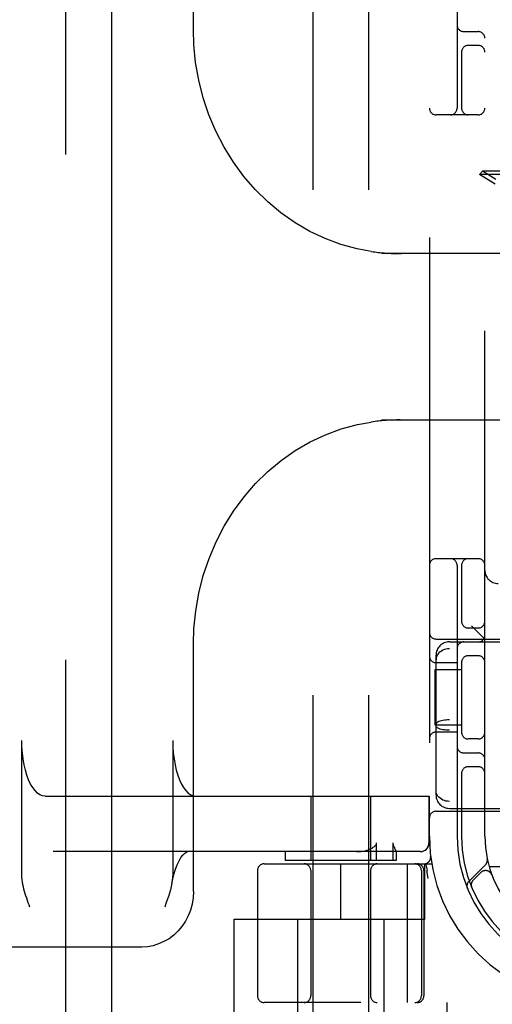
# Model space of a CAD drawing. Header units: inches. Extents: x 0 to 207, y 0 to 134.
# Tile 13 of 78: x 70.35 to 71.42, y 65.44 to 67.66. Entities that reach past the tile are written whole.
import ezdxf

# ---------------------------------------------------------------- set-up
doc = ezdxf.new("R2010")
doc.units = ezdxf.units.IN
doc.header["$LTSCALE"] = 11.383625
doc.header["$MEASUREMENT"] = 0
doc.linetypes.add('HIDDEN', pattern=[0.2, 0.1, -0.1])
doc.layers.add('DEFAULT_2', color=8, linetype='HIDDEN')
doc.layers.add('LEFTHAND_DOOR_ASSEMBLY', color=7, linetype='CONTINUOUS')

msp = doc.modelspace()

# ---------------------------------------------------------------- linework, layer by layer
at = {"layer": 'DEFAULT_2', "color": 8, "linetype": 'HIDDEN'}
for p, q in [((71.2754, 69.4411), (71.2754, 64.4411)), ((71.0129, 68.4101), (71.0129, 64.9601)), ((71.1379, 68.4101), (71.1379, 64.9601)), ((70.7432, 67.6325), (70.7432, 68.1911)), ((71.3379, 68.0661), (71.3379, 67.4561)), ((71.4004, 65.8161), (71.4004, 68.0661)), ((71.3529, 67.6286), (71.3854, 67.6286)), ((71.3854, 67.5974), (71.3629, 67.5974)), ((71.3479, 67.5853), (71.3479, 67.4561)), ((71.3854, 67.4411), (71.2904, 67.4411)), ((71.3952, 67.3139), (71.3881, 67.3068)), ((71.7141, 67.3068), (71.3881, 67.3068)), ((71.4235, 67.2849), (71.3881, 67.3068)), ((71.7071, 67.3139), (71.3952, 67.3139)), ((71.4249, 67.2955), (71.3952, 67.3139)), ((71.6449, 67.1286), (71.1675, 67.1286)), ((71.198, 67.1288), (71.2017, 67.1287)), ((71.2017, 67.1287), (71.205, 67.1287)), ((71.205, 67.1287), (71.208, 67.1286)), ((71.2112, 67.1286), (71.2112, 67.1275)), ((71.1675, 66.7536), (71.6449, 66.7536)), ((71.1983, 66.7535), (71.194, 66.7534)), ((71.2023, 66.7536), (71.1983, 66.7535)), ((71.2059, 66.7536), (71.2023, 66.7536)), ((71.2092, 66.7536), (71.2059, 66.7536)), ((71.2112, 66.7548), (71.2112, 66.7536)), ((71.3854, 66.4411), (71.2904, 66.4411)), ((71.3379, 66.4261), (71.3379, 65.8161)), ((71.3479, 66.4261), (71.3479, 66.2969)), ((71.3854, 66.2849), (71.3629, 66.2849)), ((71.4004, 66.2601), (71.3704, 66.2901)), ((71.2904, 66.2601), (71.7904, 66.2601)), ((70.7432, 65.6911), (70.7432, 66.2498)), ((71.3204, 66.2536), (72.9804, 66.2536)), ((72.9804, 66.238), (71.3204, 66.238)), ((71.2904, 65.9088), (71.2904, 66.2235)), ((71.3854, 66.2224), (71.3629, 66.2224)), ((71.3379, 66.2068), (71.2904, 66.2068)), ((71.3479, 66.2103), (71.3479, 66.0469)), ((71.2884, 66.0661), (71.2884, 66.1911)), ((71.2884, 66.1911), (71.3479, 66.1911)), ((71.3479, 66.0661), (71.2884, 66.0661)), ((72.9804, 66.0778), (71.3204, 66.0778)), ((71.3379, 66.0505), (71.2904, 66.0505)), ((72.9804, 66.0544), (71.3204, 66.0544)), ((70.3565, 65.7296), (70.3565, 66.0311)), ((70.6967, 66.0311), (70.6967, 65.7296)), ((71.3854, 66.0349), (71.3629, 66.0349)), ((71.3529, 66.0036), (71.3854, 66.0036)), ((71.3854, 65.9724), (71.3629, 65.9724)), ((71.3479, 65.9603), (71.3479, 65.8161)), ((70.4091, 65.9061), (71.2749, 65.9061)), ((71.0079, 65.9061), (71.0079, 65.7611)), ((71.1429, 65.9061), (71.1429, 65.7611)), ((71.2744, 65.9061), (71.2744, 65.8011)), ((71.2749, 65.9061), (71.2749, 65.8011)), ((72.9804, 65.8943), (71.3204, 65.8943)), ((71.2904, 65.8721), (71.7904, 65.8721)), ((71.3204, 65.8786), (72.9804, 65.8786)), ((71.1564, 65.7611), (71.1564, 65.8011)), ((71.1931, 65.8011), (71.1931, 65.7611)), ((71.2549, 65.7811), (70.4272, 65.7811)), ((70.9504, 65.7811), (70.9504, 65.7611)), ((71.2004, 65.7813), (71.2004, 65.7611)), ((71.2004, 65.7812), (71.2004, 65.7811)), ((70.9029, 65.7536), (71.2806, 65.7536)), ((71.2004, 65.7611), (70.9504, 65.7611)), ((71.0754, 65.6286), (71.0754, 65.7536)), ((71.2252, 65.7536), (71.2252, 65.4411)), ((71.2654, 65.6286), (71.2654, 65.7536)), ((71.2667, 65.754), (71.2701, 65.7395)), ((71.2782, 65.7704), (71.2782, 65.7704)), ((71.2782, 65.7704), (71.2782, 65.7704)), ((71.4018, 65.7514), (71.3642, 65.7138)), ((70.8879, 65.7386), (70.8879, 65.4561)), ((71.0079, 65.7386), (71.0079, 65.4561)), ((71.1429, 65.7386), (71.1429, 65.4561)), ((71.2573, 65.7386), (71.2573, 65.4561)), ((71.2629, 65.7386), (71.2629, 65.4561)), ((71.2702, 65.739), (71.2701, 65.7395)), ((71.3915, 65.734), (71.3742, 65.7167)), ((71.6654, 65.7471), (71.4101, 65.7471)), ((71.4161, 65.729), (71.416, 65.7293)), ((71.416, 65.7291), (71.4162, 65.7287)), ((71.2723, 65.7207), (71.2717, 65.7251)), ((71.3703, 65.7019), (71.3709, 65.7006)), ((71.3709, 65.7005), (71.3708, 65.7006)), ((70.8354, 65.3791), (70.8354, 65.6286)), ((70.8354, 65.6286), (71.2654, 65.6286)), ((70.9779, 65.6286), (70.9779, 65.1861)), ((71.1729, 65.6286), (71.1729, 65.1861)), ((70.627, 65.5661), (69.2421, 65.5661)), ((73.3979, 65.4411), (70.9029, 65.4411)), ((71.3154, 65.3791), (71.3154, 65.4411))]:
    msp.add_line(p, q, dxfattribs=at)
for points in [[(71.1441, 67.1332), (71.1126, 67.1391), (71.0761, 67.149), (71.0404, 67.1622), (71.0058, 67.1785), (70.9725, 67.1978), (70.9408, 67.2201), (70.9109, 67.245), (70.8829, 67.2725), (70.8571, 67.3024), (70.8336, 67.3344), (70.8126, 67.3684), (70.7942, 67.4041), (70.7784, 67.4413), (70.7655, 67.4797), (70.7555, 67.5191), (70.7484, 67.5592), (70.7443, 67.5997), (70.7432, 67.6326)], [(71.144, 67.1332), (71.1484, 67.1326), (71.1525, 67.1321), (71.1565, 67.1316), (71.1602, 67.1312), (71.1638, 67.1308), (71.1672, 67.1305), (71.1705, 67.1302), (71.1736, 67.1299), (71.1766, 67.1297), (71.1794, 67.1295), (71.1821, 67.1294), (71.1847, 67.1292), (71.1872, 67.1291), (71.1895, 67.129), (71.1918, 67.1289), (71.1939, 67.1289), (71.198, 67.1288)], [(71.2107, 67.1286), (71.2108, 67.1286), (71.2109, 67.1285), (71.211, 67.1283), (71.2111, 67.1281), (71.2112, 67.1278), (71.2112, 67.1275)], [(70.7432, 66.2497), (70.7444, 66.2831), (70.7485, 66.3236), (70.7556, 66.3637), (70.7657, 66.403), (70.7786, 66.4415), (70.7944, 66.4787), (70.8129, 66.5144), (70.834, 66.5484), (70.8575, 66.5804), (70.8833, 66.6102), (70.9113, 66.6377), (70.9413, 66.6626), (70.973, 66.6847), (71.0063, 66.704), (71.0408, 66.7202), (71.0765, 66.7333), (71.1131, 66.7433), (71.1441, 66.749)], [(71.194, 66.7534), (71.1916, 66.7533), (71.1892, 66.7532), (71.1866, 66.7531), (71.1839, 66.753), (71.1811, 66.7528), (71.1781, 66.7526), (71.175, 66.7524), (71.1717, 66.7522), (71.1683, 66.7519), (71.1647, 66.7516), (71.161, 66.7512), (71.1571, 66.7507), (71.1529, 66.7502), (71.1486, 66.7497), (71.144, 66.749)], [(71.2112, 66.7548), (71.2112, 66.7545), (71.2111, 66.7542), (71.211, 66.754), (71.2109, 66.7538), (71.2108, 66.7537), (71.2107, 66.7536)], [(71.3204, 66.238), (71.3166, 66.2378), (71.3128, 66.2372), (71.3091, 66.2362), (71.3057, 66.2349), (71.3024, 66.2331), (71.2994, 66.2311), (71.2968, 66.2287), (71.2946, 66.226), (71.2928, 66.2231), (71.2915, 66.2201), (71.2907, 66.2168), (71.2904, 66.2135)], [(71.3204, 66.0778), (71.3166, 66.0777), (71.3128, 66.0775), (71.3091, 66.0771), (71.3057, 66.0765), (71.3024, 66.0758), (71.2994, 66.0749), (71.2968, 66.0739), (71.2946, 66.0728), (71.2928, 66.0717), (71.2915, 66.0704), (71.2907, 66.0691), (71.2904, 66.0679)], [(71.3204, 66.0544), (71.3166, 66.0545), (71.3128, 66.0548), (71.3091, 66.0552), (71.3057, 66.0558), (71.3024, 66.0565), (71.2994, 66.0573), (71.2968, 66.0583), (71.2946, 66.0594), (71.2928, 66.0606), (71.2915, 66.0618), (71.2907, 66.0631), (71.2904, 66.0644)], [(70.4091, 65.9061), (70.4032, 65.9069), (70.3974, 65.9093), (70.3917, 65.9131), (70.3863, 65.9185), (70.3811, 65.9253), (70.3763, 65.9334), (70.3719, 65.9427), (70.368, 65.9532), (70.3646, 65.9646), (70.3617, 65.9769), (70.3595, 65.9898), (70.3578, 66.0033), (70.3568, 66.017), (70.3565, 66.0311)], [(70.6967, 66.0311), (70.697, 66.017), (70.698, 66.0033), (70.6997, 65.9898), (70.7019, 65.9769), (70.7048, 65.9646), (70.7082, 65.9532), (70.7121, 65.9427), (70.7165, 65.9334), (70.7213, 65.9253), (70.7265, 65.9185), (70.7319, 65.9131), (70.7376, 65.9093), (70.7434, 65.9069), (70.7493, 65.9061)], [(71.3204, 65.8943), (71.3166, 65.8945), (71.3128, 65.8951), (71.3091, 65.896), (71.3057, 65.8974), (71.3024, 65.8991), (71.2994, 65.9012), (71.2968, 65.9036), (71.2946, 65.9062), (71.2928, 65.9091), (71.2915, 65.9122), (71.2907, 65.9154), (71.2904, 65.9187)], [(71.1445, 65.7883), (71.1461, 65.7892), (71.1476, 65.7901), (71.149, 65.791), (71.1503, 65.7919), (71.1515, 65.7929), (71.1526, 65.7939), (71.1536, 65.795), (71.1545, 65.7961), (71.1553, 65.7973), (71.1559, 65.7985), (71.1562, 65.7998), (71.1564, 65.8011)], [(71.1931, 65.8011), (71.1932, 65.7997), (71.1933, 65.7984), (71.1936, 65.7972), (71.1939, 65.796), (71.1943, 65.7949), (71.1946, 65.7939), (71.195, 65.7929), (71.1955, 65.7919), (71.1959, 65.791), (71.1964, 65.7901), (71.1968, 65.7892)], [(71.2544, 65.7811), (71.2583, 65.7815), (71.2621, 65.7826), (71.2656, 65.7845), (71.2686, 65.787), (71.2711, 65.79), (71.2729, 65.7935), (71.2741, 65.7972), (71.2744, 65.8011)], [(70.6948, 65.7097), (70.696, 65.7163), (70.6992, 65.7294), (70.7028, 65.7413), (70.7068, 65.7517), (70.711, 65.7606), (70.7153, 65.7678), (70.7195, 65.7733), (70.7233, 65.7772), (70.7267, 65.7797), (70.7293, 65.7808), (70.7311, 65.7811)], [(71.1115, 65.7811), (71.1167, 65.7813), (71.1215, 65.7817), (71.126, 65.7823), (71.1303, 65.7832), (71.1342, 65.7842), (71.1379, 65.7854), (71.1414, 65.7868), (71.1445, 65.7883)], [(71.1968, 65.7892), (71.1985, 65.7858), (71.1989, 65.7851), (71.1992, 65.7843), (71.1995, 65.7836), (71.1998, 65.783), (71.2001, 65.7824), (71.2002, 65.7819), (71.2004, 65.7815), (71.2004, 65.7812)], [(70.3746, 65.6561), (70.3728, 65.6611), (70.371, 65.6661), (70.3693, 65.6711), (70.3675, 65.6762), (70.3659, 65.6812), (70.3643, 65.6863), (70.3628, 65.6914), (70.3614, 65.6966), (70.3601, 65.7018), (70.3589, 65.7071), (70.358, 65.7126), (70.3572, 65.7181), (70.3567, 65.7238), (70.3565, 65.7296)], [(70.6967, 65.7296), (70.6965, 65.7231), (70.6958, 65.7165), (70.6948, 65.7097)], [(71.2717, 65.7251), (71.2712, 65.7296), (71.2707, 65.7342), (71.2702, 65.739)], [(70.6948, 65.7097), (70.6933, 65.7025), (70.6915, 65.6952), (70.6894, 65.6878), (70.687, 65.6801), (70.6843, 65.6723), (70.6815, 65.6643), (70.6786, 65.6561)], [(70.7432, 65.6911), (70.7425, 65.677), (70.7403, 65.663), (70.7366, 65.6495), (70.7315, 65.6365), (70.7252, 65.6242), (70.7175, 65.6127), (70.7088, 65.6023), (70.699, 65.593), (70.6884, 65.585), (70.677, 65.5783), (70.665, 65.573), (70.6526, 65.5692), (70.6399, 65.5669), (70.627, 65.5661)], [(71.3708, 65.7006), (71.3708, 65.7006), (71.3708, 65.7007), (71.3707, 65.7009), (71.3707, 65.7011), (71.3706, 65.7013), (71.3705, 65.7015), (71.3704, 65.7018), (71.3704, 65.702), (71.3703, 65.7023), (71.3702, 65.7026), (71.3702, 65.7028), (71.3701, 65.7031), (71.37, 65.7034), (71.37, 65.7037), (71.3699, 65.7039), (71.3699, 65.7042), (71.3699, 65.7044)]]:
    msp.add_lwpolyline(points, dxfattribs=at)
for centre, radius, start, end in [((71.3529, 67.6436), 0.015, 180, 270), ((71.3854, 67.6136), 0.015, 0, 90), ((71.3629, 67.5824), 0.015, 90, 180), ((71.3854, 67.5824), 0.015, 0, 90), ((71.2904, 67.4561), 0.015, 180, 270), ((71.3229, 67.4561), 0.015, 270, 360), ((71.3629, 67.4561), 0.015, 180, 270), ((71.3854, 67.4561), 0.015, 270, 360), ((71.2904, 66.4261), 0.015, 90, 180), ((71.3229, 66.4261), 0.015, 0, 90), ((71.3629, 66.4261), 0.015, 90, 180), ((71.3854, 66.4261), 0.015, 0, 90), ((71.4304, 66.4151), 0.03, 180, 270), ((71.3629, 66.2999), 0.015, 180, 270), ((71.3854, 66.2999), 0.015, 270, 360), ((71.2904, 66.2751), 0.015, 180, 270), ((71.3854, 66.2686), 0.015, 270, 360), ((71.3204, 66.2236), 0.03, 90, 180), ((71.3529, 66.2386), 0.015, 90, 180), ((71.2904, 66.2218), 0.015, 180, 270), ((71.3629, 66.2074), 0.015, 90, 180), ((71.3854, 66.2074), 0.015, 0, 90), ((71.2904, 66.0355), 0.015, 90, 180), ((71.3629, 66.0499), 0.015, 180, 270), ((71.3854, 66.0499), 0.015, 270, 0), ((71.3529, 66.0186), 0.015, 180, 270), ((71.3854, 65.9886), 0.015, 0, 90), ((71.3629, 65.9574), 0.015, 90, 180), ((71.3854, 65.9574), 0.015, 0, 90), ((71.3204, 65.9086), 0.03, 180, 270), ((71.2904, 65.8571), 0.015, 90, 180), ((71.6504, 65.8161), 0.375, 180, 270), ((71.6504, 65.8161), 0.3125, 180, 270), ((71.6504, 65.8161), 0.3025, 180, 270), ((71.6504, 65.8161), 0.25, 180, 270), ((71.2549, 65.8011), 0.02, 270, 360), ((70.9029, 65.7386), 0.015, 90, 180), ((70.9929, 65.7386), 0.015, 0, 90), ((71.1579, 65.7386), 0.015, 90, 180), ((71.2423, 65.7386), 0.015, 0, 90), ((71.2479, 65.7386), 0.015, 0, 90), ((71.2633, 65.7686), 0.015, 270, 6.9957), ((71.3916, 65.7617), 0.0145, 315, 11.8855), ((71.4021, 65.7234), 0.015, 20.4747, 135), ((71.3745, 65.7036), 0.0145, 135, 202.1958), ((71.3848, 65.7061), 0.015, 135, 202.5046), ((70.9029, 65.4561), 0.015, 180, 270), ((70.9929, 65.4561), 0.015, 270, 360), ((71.1579, 65.4561), 0.015, 180, 270), ((71.2423, 65.4561), 0.015, 270, 360), ((71.2479, 65.4561), 0.015, 270, 360)]:
    msp.add_arc(centre, radius, start, end, dxfattribs=at)
at = {"layer": 'LEFTHAND_DOOR_ASSEMBLY', "color": 8, "linetype": 'HIDDEN'}
msp.add_line((70.4549, 98.0871), (70.4549, 35.7951), dxfattribs=at)
at = {"layer": 'LEFTHAND_DOOR_ASSEMBLY', "color": 3, "linetype": 'Continuous'}
msp.add_line((70.5589, 98.0871), (70.5589, 35.7951), dxfattribs=at)

doc.saveas('drawing.dxf')
